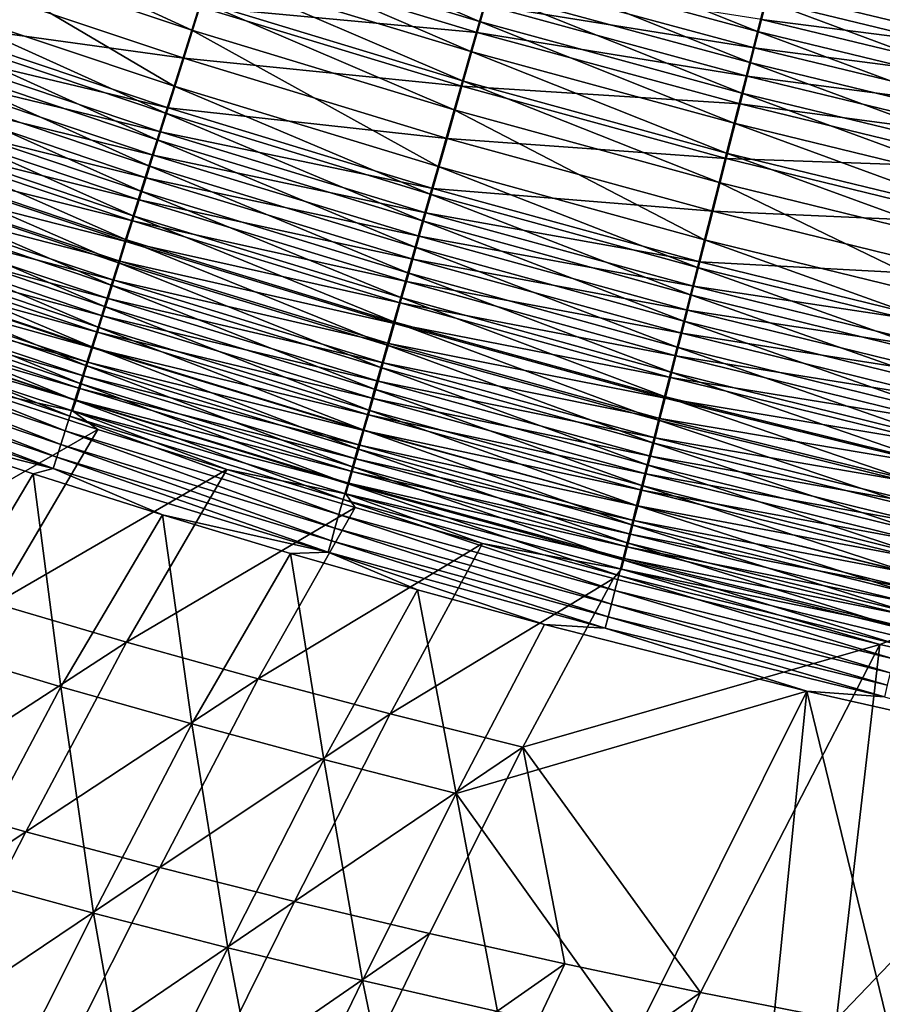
# Model space of a CAD drawing. Header units: metres. Extents: x 0 to 1400, y -1400 to 0.
# Tile 60 of 256: x 524 to 564, y -1189 to -1144. Entities that reach past the tile are written whole.
import ezdxf

# ---------------------------------------------------------------- set-up
doc = ezdxf.new("R2010")
doc.units = ezdxf.units.M

msp = doc.modelspace()

# ---------------------------------------------------------------- linework, layer by layer
at = {"layer": 'None'}
for points in [[(532.059998, -1144.339966, -500.642303), (520.134155, -1140.348267, -500.668243), (520.584351, -1139.049927, -501.19754)], [(532.059998, -1144.339966, -500.642303), (520.584351, -1139.049927, -501.19754), (532.47522, -1143.024414, -501.176453)], [(545.257751, -1143.946411, -502.067413), (533.323364, -1140.33728, -502.081055), (533.754944, -1138.969971, -502.450165)], [(545.257751, -1143.946411, -502.067413), (533.754944, -1138.969971, -502.450165), (545.652527, -1142.561401, -502.440125)], [(558.015076, -1144.407959, -502.748901), (546.051025, -1141.163452, -502.756317), (546.452393, -1139.755249, -503.015656)], [(546.452393, -1139.755249, -503.015656), (558.378601, -1142.9823, -503.010895), (558.015076, -1144.407959, -502.748901)], [(570.397827, -1145.880615, -503.00589), (558.378601, -1142.9823, -503.010895), (559.110962, -1140.109985, -503.361267)], [(559.110962, -1140.109985, -503.361267), (571.052795, -1142.974243, -503.359985), (570.397827, -1145.880615, -503.00589)], [(531.250183, -1146.90564, -499.415405), (519.255981, -1142.881104, -499.452393), (520.134155, -1140.348267, -500.668243)], [(531.250183, -1146.90564, -499.415405), (520.134155, -1140.348267, -500.668243), (532.059998, -1144.339966, -500.642303)], [(533.323364, -1140.33728, -502.081055), (544.86731, -1145.31604, -501.63858), (532.896545, -1141.689575, -501.656342)], [(544.86731, -1145.31604, -501.63858), (533.323364, -1140.33728, -502.081055), (545.257751, -1143.946411, -502.067413)], [(532.434631, -1143.268433, -497.866089), (545.153564, -1144.44165, -498.783691), (533.203613, -1140.826782, -498.800079)], [(533.203613, -1140.826782, -498.800079), (545.153564, -1144.44165, -498.783691), (545.512451, -1143.179932, -499.17868)], [(557.654297, -1145.82312, -502.429504), (545.652527, -1142.561401, -502.440125), (546.051025, -1141.163452, -502.756317)], [(557.654297, -1145.82312, -502.429504), (546.051025, -1141.163452, -502.756317), (558.015076, -1144.407959, -502.748901)], [(518.950989, -1143.868286, -495.46347), (531.690186, -1145.631836, -496.736053), (519.727478, -1141.62439, -496.770172)], [(519.727478, -1141.62439, -496.770172), (531.690186, -1145.631836, -496.736053), (532.434631, -1143.268433, -497.866089)], [(544.481934, -1146.667847, -501.154053), (532.47522, -1143.024414, -501.176453), (532.896545, -1141.689575, -501.656342)], [(532.896545, -1141.689575, -501.656342), (544.86731, -1145.31604, -501.63858), (544.481934, -1146.667847, -501.154053)], [(545.512451, -1143.179932, -499.17868), (557.861938, -1145.156982, -499.512177), (545.875305, -1141.904053, -499.521942)], [(545.875305, -1141.904053, -499.521942), (557.861938, -1145.156982, -499.512177), (558.193481, -1143.853394, -499.806366)], [(557.296814, -1147.225098, -502.053009), (545.257751, -1143.946411, -502.067413), (545.652527, -1142.561401, -502.440125)], [(557.296814, -1147.225098, -502.053009), (545.652527, -1142.561401, -502.440125), (557.654297, -1145.82312, -502.429504)], [(558.527527, -1142.540161, -500.047699), (558.193481, -1143.853394, -499.806366), (570.537659, -1145.432251, -500.043121)], [(558.527527, -1142.540161, -500.047699), (570.537659, -1145.432251, -500.043121), (571.139343, -1142.754883, -500.369263)], [(530.85675, -1148.1521, -498.724762), (518.829224, -1144.111938, -498.767883), (519.255981, -1142.881104, -499.452393)], [(530.85675, -1148.1521, -498.724762), (519.255981, -1142.881104, -499.452393), (531.250183, -1146.90564, -499.415405)], [(531.690186, -1145.631836, -496.736053), (544.450439, -1146.91394, -497.840698), (532.434631, -1143.268433, -497.866089)], [(544.102234, -1147.999756, -500.614777), (532.059998, -1144.339966, -500.642303), (532.47522, -1143.024414, -501.176453)], [(532.434631, -1143.268433, -497.866089), (544.450439, -1146.91394, -497.840698), (545.153564, -1144.44165, -498.783691)], [(544.102234, -1147.999756, -500.614777), (532.47522, -1143.024414, -501.176453), (544.481934, -1146.667847, -501.154053)], [(545.153564, -1144.44165, -498.783691), (557.533447, -1146.448486, -499.165405), (545.512451, -1143.179932, -499.17868)], [(545.512451, -1143.179932, -499.17868), (557.533447, -1146.448486, -499.165405), (557.861938, -1145.156982, -499.512177)], [(558.378601, -1142.9823, -503.010895), (570.072754, -1147.322998, -502.741119), (558.015076, -1144.407959, -502.748901)], [(570.072754, -1147.322998, -502.741119), (558.378601, -1142.9823, -503.010895), (570.397827, -1145.880615, -503.00589)], [(530.47168, -1149.371948, -497.984009), (518.411438, -1145.316772, -498.033691), (518.829224, -1144.111938, -498.767883)], [(518.575745, -1144.952515, -494.742371), (530.974548, -1147.903809, -495.417633), (518.950989, -1143.868286, -495.46347)], [(530.47168, -1149.371948, -497.984009), (518.829224, -1144.111938, -498.767883), (530.85675, -1148.1521, -498.724762)], [(518.950989, -1143.868286, -495.46347), (530.974548, -1147.903809, -495.417633), (531.690186, -1145.631836, -496.736053)], [(556.943298, -1148.611328, -501.619843), (544.86731, -1145.31604, -501.63858), (545.257751, -1143.946411, -502.067413)], [(556.943298, -1148.611328, -501.619843), (545.257751, -1143.946411, -502.067413), (557.296814, -1147.225098, -502.053009)], [(557.861938, -1145.156982, -499.512177), (570.239014, -1146.760864, -499.799225), (558.193481, -1143.853394, -499.806366)], [(558.193481, -1143.853394, -499.806366), (570.239014, -1146.760864, -499.799225), (570.537659, -1145.432251, -500.043121)], [(543.361816, -1150.596924, -499.37619), (531.250183, -1146.90564, -499.415405), (532.059998, -1144.339966, -500.642303)], [(543.361816, -1150.596924, -499.37619), (532.059998, -1144.339966, -500.642303), (544.102234, -1147.999756, -500.614777)], [(544.450439, -1146.91394, -497.840698), (557.208618, -1147.725464, -498.766418), (545.153564, -1144.44165, -498.783691)], [(545.153564, -1144.44165, -498.783691), (557.208618, -1147.725464, -498.766418), (557.533447, -1146.448486, -499.165405)], [(569.750122, -1148.754639, -502.418335), (557.654297, -1145.82312, -502.429504), (558.015076, -1144.407959, -502.748901)], [(558.015076, -1144.407959, -502.748901), (570.072754, -1147.322998, -502.741119), (569.750122, -1148.754639, -502.418335)], [(518.209961, -1146.009399, -493.977417), (530.628845, -1149.001221, -494.690186), (518.575745, -1144.952515, -494.742371)], [(518.575745, -1144.952515, -494.742371), (530.628845, -1149.001221, -494.690186), (530.974548, -1147.903809, -495.417633)], [(530.095642, -1150.563232, -497.194214), (518.003357, -1146.493652, -497.250824), (518.411438, -1145.316772, -498.033691)], [(530.095642, -1150.563232, -497.194214), (518.411438, -1145.316772, -498.033691), (530.47168, -1149.371948, -497.984009)], [(544.86731, -1145.31604, -501.63858), (556.594421, -1149.97937, -501.130432), (544.481934, -1146.667847, -501.154053)], [(556.594421, -1149.97937, -501.130432), (544.86731, -1145.31604, -501.63858), (556.943298, -1148.611328, -501.619843)], [(557.533447, -1146.448486, -499.165405), (569.942566, -1148.079712, -499.501953), (557.861938, -1145.156982, -499.512177)], [(557.861938, -1145.156982, -499.512177), (569.942566, -1148.079712, -499.501953), (570.239014, -1146.760864, -499.799225)], [(530.974548, -1147.903809, -495.417633), (543.769958, -1149.306274, -496.69989), (531.690186, -1145.631836, -496.736053)], [(531.690186, -1145.631836, -496.736053), (543.769958, -1149.306274, -496.69989), (544.450439, -1146.91394, -497.840698)], [(569.430481, -1150.172852, -502.037933), (557.296814, -1147.225098, -502.053009), (557.654297, -1145.82312, -502.429504)], [(569.430481, -1150.172852, -502.037933), (557.654297, -1145.82312, -502.429504), (569.750122, -1148.754639, -502.418335)], [(518.209961, -1146.009399, -493.977417), (517.854187, -1147.037476, -493.169556), (530.291931, -1150.070679, -493.918549)], [(518.209961, -1146.009399, -493.977417), (530.291931, -1150.070679, -493.918549), (530.628845, -1149.001221, -494.690186)], [(529.729126, -1151.724365, -496.356384), (517.60553, -1147.641113, -496.420319), (518.003357, -1146.493652, -497.250824)], [(529.729126, -1151.724365, -496.356384), (518.003357, -1146.493652, -497.250824), (530.095642, -1150.563232, -497.194214)], [(556.250732, -1151.327026, -500.585754), (544.102234, -1147.999756, -500.614777), (544.481934, -1146.667847, -501.154053)], [(544.481934, -1146.667847, -501.154053), (556.594421, -1149.97937, -501.130432), (556.250732, -1151.327026, -500.585754)], [(557.208618, -1147.725464, -498.766418), (569.648926, -1149.386108, -499.15155), (557.533447, -1146.448486, -499.165405)], [(557.533447, -1146.448486, -499.165405), (569.648926, -1149.386108, -499.15155), (569.942566, -1148.079712, -499.501953)], [(517.854187, -1147.037476, -493.169556), (517.508911, -1148.035278, -492.320068), (529.964294, -1151.110596, -493.103668)], [(517.854187, -1147.037476, -493.169556), (529.964294, -1151.110596, -493.103668), (530.291931, -1150.070679, -493.918549)], [(543.002197, -1151.858276, -498.679016), (530.85675, -1148.1521, -498.724762), (531.250183, -1146.90564, -499.415405)], [(543.002197, -1151.858276, -498.679016), (531.250183, -1146.90564, -499.415405), (543.361816, -1150.596924, -499.37619)], [(543.769958, -1149.306274, -496.69989), (556.572266, -1150.227051, -497.813995), (544.450439, -1146.91394, -497.840698)], [(544.450439, -1146.91394, -497.840698), (556.572266, -1150.227051, -497.813995), (557.208618, -1147.725464, -498.766418)], [(569.114441, -1151.574951, -501.60022), (556.943298, -1148.611328, -501.619843), (557.296814, -1147.225098, -502.053009)], [(569.114441, -1151.574951, -501.60022), (557.296814, -1147.225098, -502.053009), (569.430481, -1150.172852, -502.037933)], [(529.372681, -1152.853271, -495.471649), (517.218628, -1148.75708, -495.543243), (517.60553, -1147.641113, -496.420319)], [(529.372681, -1152.853271, -495.471649), (517.60553, -1147.641113, -496.420319), (529.729126, -1151.724365, -496.356384)], [(556.572266, -1150.227051, -497.813995), (569.358643, -1150.677612, -498.748413), (557.208618, -1147.725464, -498.766418)], [(557.208618, -1147.725464, -498.766418), (569.358643, -1150.677612, -498.748413), (569.648926, -1149.386108, -499.15155)], [(517.508911, -1148.035278, -492.320068), (517.174561, -1149.001343, -491.430328), (529.646484, -1152.119629, -492.246918)], [(517.508911, -1148.035278, -492.320068), (529.646484, -1152.119629, -492.246918), (529.964294, -1151.110596, -493.103668)], [(542.65033, -1153.092285, -497.931335), (530.47168, -1149.371948, -497.984009), (530.85675, -1148.1521, -498.724762)], [(530.628845, -1149.001221, -494.690186), (543.116089, -1151.604858, -495.369141), (530.974548, -1147.903809, -495.417633)], [(542.65033, -1153.092285, -497.931335), (530.85675, -1148.1521, -498.724762), (543.002197, -1151.858276, -498.679016)], [(530.974548, -1147.903809, -495.417633), (543.116089, -1151.604858, -495.369141), (543.769958, -1149.306274, -496.69989)], [(555.58075, -1153.954102, -499.334869), (543.361816, -1150.596924, -499.37619), (544.102234, -1147.999756, -500.614777)], [(555.58075, -1153.954102, -499.334869), (544.102234, -1147.999756, -500.614777), (556.250732, -1151.327026, -500.585754)], [(568.802551, -1152.958374, -501.105713), (556.594421, -1149.97937, -501.130432), (556.943298, -1148.611328, -501.619843)], [(568.802551, -1152.958374, -501.105713), (556.943298, -1148.611328, -501.619843), (569.114441, -1151.574951, -501.60022)], [(529.026917, -1153.948608, -494.541443), (516.843079, -1149.84021, -494.620972), (517.218628, -1148.75708, -495.543243)], [(517.174561, -1149.001343, -491.430328), (516.851685, -1149.934326, -490.501617), (529.338806, -1153.096191, -491.349609)], [(517.174561, -1149.001343, -491.430328), (529.338806, -1153.096191, -491.349609), (529.646484, -1152.119629, -492.246918)], [(529.026917, -1153.948608, -494.541443), (517.218628, -1148.75708, -495.543243), (529.372681, -1152.853271, -495.471649)], [(530.291931, -1150.070679, -493.918549), (542.800293, -1152.714844, -494.634949), (530.628845, -1149.001221, -494.690186)], [(530.628845, -1149.001221, -494.690186), (542.800293, -1152.714844, -494.634949), (543.116089, -1151.604858, -495.369141)], [(542.306763, -1154.297363, -497.134186), (530.095642, -1150.563232, -497.194214), (530.47168, -1149.371948, -497.984009)], [(542.306763, -1154.297363, -497.134186), (530.47168, -1149.371948, -497.984009), (542.65033, -1153.092285, -497.931335)], [(543.116089, -1151.604858, -495.369141), (555.956604, -1152.646851, -496.661896), (543.769958, -1149.306274, -496.69989)], [(543.769958, -1149.306274, -496.69989), (555.956604, -1152.646851, -496.661896), (556.572266, -1150.227051, -497.813995)], [(528.6922, -1155.008789, -493.5672), (516.479431, -1150.888916, -493.654968), (516.843079, -1149.84021, -494.620972)], [(516.851685, -1149.934326, -490.501617), (516.54071, -1150.833008, -489.535309), (529.041809, -1154.03894, -490.413116)], [(528.6922, -1155.008789, -493.5672), (516.843079, -1149.84021, -494.620972), (529.026917, -1153.948608, -494.541443)], [(516.851685, -1149.934326, -490.501617), (529.041809, -1154.03894, -490.413116), (529.338806, -1153.096191, -491.349609)], [(556.594421, -1149.97937, -501.130432), (568.495361, -1154.321045, -500.555359), (556.250732, -1151.327026, -500.585754)], [(568.495361, -1154.321045, -500.555359), (556.594421, -1149.97937, -501.130432), (568.802551, -1152.958374, -501.105713)], [(530.291931, -1150.070679, -493.918549), (529.964294, -1151.110596, -493.103668), (542.492615, -1153.796265, -493.856201)], [(530.291931, -1150.070679, -493.918549), (542.492615, -1153.796265, -493.856201), (542.800293, -1152.714844, -494.634949)], [(555.956604, -1152.646851, -496.661896), (568.789978, -1153.207153, -497.786072), (556.572266, -1150.227051, -497.813995)], [(556.572266, -1150.227051, -497.813995), (568.789978, -1153.207153, -497.786072), (569.358643, -1150.677612, -498.748413)], [(528.36908, -1156.032349, -492.550385), (516.128235, -1151.901855, -492.646667), (516.479431, -1150.888916, -493.654968)], [(516.54071, -1150.833008, -489.535309), (516.242126, -1151.695801, -488.532745), (528.755859, -1154.946411, -489.438782)], [(528.36908, -1156.032349, -492.550385), (516.479431, -1150.888916, -493.654968), (528.6922, -1155.008789, -493.5672)], [(516.54071, -1150.833008, -489.535309), (528.755859, -1154.946411, -489.438782), (529.041809, -1154.03894, -490.413116)], [(541.971985, -1155.471313, -496.288635), (529.729126, -1151.724365, -496.356384), (530.095642, -1150.563232, -497.194214)], [(541.971985, -1155.471313, -496.288635), (530.095642, -1150.563232, -497.194214), (542.306763, -1154.297363, -497.134186)], [(555.255371, -1155.229614, -498.630859), (543.002197, -1151.858276, -498.679016), (543.361816, -1150.596924, -499.37619)], [(555.255371, -1155.229614, -498.630859), (543.361816, -1150.596924, -499.37619), (555.58075, -1153.954102, -499.334869)], [(529.964294, -1151.110596, -493.103668), (529.646484, -1152.119629, -492.246918), (542.193542, -1154.847412, -493.033905)], [(529.964294, -1151.110596, -493.103668), (542.193542, -1154.847412, -493.033905), (542.492615, -1153.796265, -493.856201)], [(567.896667, -1156.97644, -499.291626), (555.58075, -1153.954102, -499.334869), (556.250732, -1151.327026, -500.585754)], [(556.250732, -1151.327026, -500.585754), (568.495361, -1154.321045, -500.555359), (567.896667, -1156.97644, -499.291626)], [(516.242126, -1151.695801, -488.532745), (515.956421, -1152.521362, -487.495209), (528.481445, -1155.817383, -488.427979)], [(516.242126, -1151.695801, -488.532745), (528.481445, -1155.817383, -488.427979), (528.755859, -1154.946411, -489.438782)], [(541.646545, -1156.612427, -495.395844), (529.372681, -1152.853271, -495.471649), (529.729126, -1151.724365, -496.356384)], [(541.646545, -1156.612427, -495.395844), (529.729126, -1151.724365, -496.356384), (541.971985, -1155.471313, -496.288635)], [(554.937134, -1156.477173, -497.875854), (542.65033, -1153.092285, -497.931335), (543.002197, -1151.858276, -498.679016)], [(542.800293, -1152.714844, -494.634949), (555.365295, -1154.970947, -495.318115), (543.116089, -1151.604858, -495.369141)], [(554.937134, -1156.477173, -497.875854), (543.002197, -1151.858276, -498.679016), (555.255371, -1155.229614, -498.630859)], [(543.116089, -1151.604858, -495.369141), (555.365295, -1154.970947, -495.318115), (555.956604, -1152.646851, -496.661896)], [(528.057983, -1157.017578, -491.492493), (515.790039, -1152.877319, -491.597534), (516.128235, -1151.901855, -492.646667)], [(528.057983, -1157.017578, -491.492493), (516.128235, -1151.901855, -492.646667), (528.36908, -1156.032349, -492.550385)], [(529.646484, -1152.119629, -492.246918), (529.338806, -1153.096191, -491.349609), (541.903503, -1155.866821, -492.169434)], [(529.646484, -1152.119629, -492.246918), (541.903503, -1155.866821, -492.169434), (542.193542, -1154.847412, -493.033905)], [(515.956421, -1152.521362, -487.495209), (515.684082, -1153.30835, -486.424072), (528.218994, -1156.650269, -487.38208)], [(515.956421, -1152.521362, -487.495209), (528.218994, -1156.650269, -487.38208), (528.481445, -1155.817383, -488.427979)], [(542.492615, -1153.796265, -493.856201), (555.079834, -1156.092651, -494.576843), (542.800293, -1152.714844, -494.634949)], [(542.800293, -1152.714844, -494.634949), (555.079834, -1156.092651, -494.576843), (555.365295, -1154.970947, -495.318115)], [(555.365295, -1154.970947, -495.318115), (568.23999, -1155.653076, -496.622162), (555.956604, -1152.646851, -496.661896)], [(555.956604, -1152.646851, -496.661896), (568.23999, -1155.653076, -496.622162), (568.789978, -1153.207153, -497.786072)], [(527.75946, -1157.963135, -490.39502), (515.465271, -1153.813965, -490.509003), (515.790039, -1152.877319, -491.597534)], [(527.75946, -1157.963135, -490.39502), (515.790039, -1152.877319, -491.597534), (528.057983, -1157.017578, -491.492493)], [(541.330872, -1157.719238, -494.457214), (529.026917, -1153.948608, -494.541443), (529.372681, -1152.853271, -495.471649)], [(529.338806, -1153.096191, -491.349609), (529.041809, -1154.03894, -490.413116), (541.622803, -1156.853149, -491.26413)], [(529.338806, -1153.096191, -491.349609), (541.622803, -1156.853149, -491.26413), (541.903503, -1155.866821, -492.169434)], [(541.330872, -1157.719238, -494.457214), (529.372681, -1152.853271, -495.471649), (541.646545, -1156.612427, -495.395844)], [(554.626404, -1157.694946, -497.071014), (542.306763, -1154.297363, -497.134186), (542.65033, -1153.092285, -497.931335)], [(554.626404, -1157.694946, -497.071014), (542.65033, -1153.092285, -497.931335), (554.937134, -1156.477173, -497.875854)], [(515.684082, -1153.30835, -486.424072), (515.425537, -1154.055542, -485.32077), (527.968933, -1157.443848, -486.302429)], [(515.684082, -1153.30835, -486.424072), (527.968933, -1157.443848, -486.302429), (528.218994, -1156.650269, -487.38208)], [(527.473938, -1158.867432, -489.259399), (515.15448, -1154.710205, -489.382538), (515.465271, -1153.813965, -490.509003)], [(515.425537, -1154.055542, -485.32077), (515.181152, -1154.761719, -484.187378), (527.73175, -1158.196533, -485.190521)], [(515.425537, -1154.055542, -485.32077), (527.73175, -1158.196533, -485.190521), (527.968933, -1157.443848, -486.302429)], [(527.473938, -1158.867432, -489.259399), (515.465271, -1153.813965, -490.509003), (527.75946, -1157.963135, -490.39502)], [(541.025452, -1158.790039, -493.474243), (528.6922, -1155.008789, -493.5672), (529.026917, -1153.948608, -494.541443)], [(529.041809, -1154.03894, -490.413116), (528.755859, -1154.946411, -489.438782), (541.351929, -1157.804932, -490.319397)], [(541.025452, -1158.790039, -493.474243), (529.026917, -1153.948608, -494.541443), (541.330872, -1157.719238, -494.457214)], [(529.041809, -1154.03894, -490.413116), (541.351929, -1157.804932, -490.319397), (541.622803, -1156.853149, -491.26413)], [(542.492615, -1153.796265, -493.856201), (542.193542, -1154.847412, -493.033905), (554.801758, -1157.185181, -493.790649)], [(542.492615, -1153.796265, -493.856201), (554.801758, -1157.185181, -493.790649), (555.079834, -1156.092651, -494.576843)], [(567.606018, -1158.265259, -498.580444), (555.255371, -1155.229614, -498.630859), (555.58075, -1153.954102, -499.334869)], [(567.606018, -1158.265259, -498.580444), (555.58075, -1153.954102, -499.334869), (567.896667, -1156.97644, -499.291626)], [(554.323792, -1158.881104, -496.217377), (541.971985, -1155.471313, -496.288635), (542.306763, -1154.297363, -497.134186)], [(554.323792, -1158.881104, -496.217377), (542.306763, -1154.297363, -497.134186), (554.626404, -1157.694946, -497.071014)], [(527.201843, -1159.728882, -488.087128), (514.858215, -1155.564697, -488.219574), (515.15448, -1154.710205, -489.382538)], [(515.181152, -1154.761719, -484.187378), (514.951233, -1155.426025, -483.026031), (527.50769, -1158.907471, -484.048431)], [(527.201843, -1159.728882, -488.087128), (515.15448, -1154.710205, -489.382538), (527.473938, -1158.867432, -489.259399)], [(515.181152, -1154.761719, -484.187378), (527.50769, -1158.907471, -484.048431), (527.73175, -1158.196533, -485.190521)], [(540.730713, -1159.823364, -492.448456), (528.36908, -1156.032349, -492.550385), (528.6922, -1155.008789, -493.5672)], [(528.755859, -1154.946411, -489.438782), (528.481445, -1155.817383, -488.427979), (541.091309, -1158.720703, -489.336609)], [(540.730713, -1159.823364, -492.448456), (528.6922, -1155.008789, -493.5672), (541.025452, -1158.790039, -493.474243)], [(528.755859, -1154.946411, -489.438782), (541.091309, -1158.720703, -489.336609), (541.351929, -1157.804932, -490.319397)], [(542.193542, -1154.847412, -493.033905), (541.903503, -1155.866821, -492.169434), (554.531555, -1158.246826, -492.960571)], [(542.193542, -1154.847412, -493.033905), (554.531555, -1158.246826, -492.960571), (554.801758, -1157.185181, -493.790649)], [(555.079834, -1156.092651, -494.576843), (567.711914, -1158.001221, -495.264801), (555.365295, -1154.970947, -495.318115)], [(555.365295, -1154.970947, -495.318115), (567.711914, -1158.001221, -495.264801), (568.23999, -1155.653076, -496.622162)], [(514.951233, -1155.426025, -483.026031), (514.736267, -1156.047363, -481.838837), (527.297119, -1159.575562, -482.878296)], [(514.951233, -1155.426025, -483.026031), (527.297119, -1159.575562, -482.878296), (527.50769, -1158.907471, -484.048431)], [(554.029663, -1160.033691, -495.316101), (541.646545, -1156.612427, -495.395844), (541.971985, -1155.471313, -496.288635)], [(554.029663, -1160.033691, -495.316101), (541.971985, -1155.471313, -496.288635), (554.323792, -1158.881104, -496.217377)], [(567.321777, -1159.525513, -497.817841), (554.937134, -1156.477173, -497.875854), (555.255371, -1155.229614, -498.630859)], [(567.321777, -1159.525513, -497.817841), (555.255371, -1155.229614, -498.630859), (567.606018, -1158.265259, -498.580444)], [(526.943787, -1160.546265, -486.879791), (514.576965, -1156.375854, -487.021698), (514.858215, -1155.564697, -488.219574)], [(526.943787, -1160.546265, -486.879791), (514.858215, -1155.564697, -488.219574), (527.201843, -1159.728882, -488.087128)], [(528.481445, -1155.817383, -488.427979), (528.218994, -1156.650269, -487.38208), (540.841248, -1159.598999, -488.317139)], [(528.481445, -1155.817383, -488.427979), (540.841248, -1159.598999, -488.317139), (541.091309, -1158.720703, -489.336609)], [(541.903503, -1155.866821, -492.169434), (541.622803, -1156.853149, -491.26413), (554.269531, -1159.276123, -492.087982)], [(541.903503, -1155.866821, -492.169434), (554.269531, -1159.276123, -492.087982), (554.531555, -1158.246826, -492.960571)], [(526.700012, -1161.318115, -485.639679), (514.311157, -1157.142578, -485.791107), (514.576965, -1156.375854, -487.021698)], [(527.100342, -1160.199707, -481.682373), (514.736267, -1156.047363, -481.838837), (514.536438, -1156.624756, -480.628021)], [(526.943787, -1160.546265, -486.879791), (526.700012, -1161.318115, -485.639679), (514.576965, -1156.375854, -487.021698)], [(514.736267, -1156.047363, -481.838837), (527.100342, -1160.199707, -481.682373), (527.297119, -1159.575562, -482.878296)], [(540.447021, -1160.817627, -491.381348), (528.057983, -1157.017578, -491.492493), (528.36908, -1156.032349, -492.550385)], [(540.447021, -1160.817627, -491.381348), (528.36908, -1156.032349, -492.550385), (540.730713, -1159.823364, -492.448456)], [(554.801758, -1157.185181, -493.790649), (567.457092, -1159.134033, -494.516144), (555.079834, -1156.092651, -494.576843)], [(555.079834, -1156.092651, -494.576843), (567.457092, -1159.134033, -494.516144), (567.711914, -1158.001221, -495.264801)], [(514.352234, -1157.157104, -479.39566), (526.917725, -1160.778931, -480.462799), (514.536438, -1156.624756, -480.628021)], [(514.536438, -1156.624756, -480.628021), (526.917725, -1160.778931, -480.462799), (527.100342, -1160.199707, -481.682373)], [(528.218994, -1156.650269, -487.38208), (527.968933, -1157.443848, -486.302429), (540.602295, -1160.438477, -487.26239)], [(528.218994, -1156.650269, -487.38208), (540.602295, -1160.438477, -487.26239), (540.841248, -1159.598999, -488.317139)], [(553.744507, -1161.151123, -494.368622), (541.330872, -1157.719238, -494.457214), (541.646545, -1156.612427, -495.395844)], [(553.744507, -1161.151123, -494.368622), (541.646545, -1156.612427, -495.395844), (554.029663, -1160.033691, -495.316101)], [(567.044312, -1160.755493, -497.004944), (554.626404, -1157.694946, -497.071014), (554.937134, -1156.477173, -497.875854)], [(567.044312, -1160.755493, -497.004944), (554.937134, -1156.477173, -497.875854), (567.321777, -1159.525513, -497.817841)], [(526.470886, -1162.043457, -484.369171), (514.061096, -1157.86377, -484.530151), (514.311157, -1157.142578, -485.791107)], [(514.352234, -1157.157104, -479.39566), (514.183899, -1157.643555, -478.143982), (526.749573, -1161.312256, -479.221771)], [(526.700012, -1161.318115, -485.639679), (526.470886, -1162.043457, -484.369171), (514.311157, -1157.142578, -485.791107)], [(514.352234, -1157.157104, -479.39566), (526.749573, -1161.312256, -479.221771), (526.917725, -1160.778931, -480.462799)], [(540.174988, -1161.77124, -490.274414), (527.75946, -1157.963135, -490.39502), (528.057983, -1157.017578, -491.492493)], [(540.174988, -1161.77124, -490.274414), (528.057983, -1157.017578, -491.492493), (540.447021, -1160.817627, -491.381348)], [(541.622803, -1156.853149, -491.26413), (541.351929, -1157.804932, -490.319397), (554.016113, -1160.271484, -491.174286)], [(541.622803, -1156.853149, -491.26413), (554.016113, -1160.271484, -491.174286), (554.269531, -1159.276123, -492.087982)], [(554.801758, -1157.185181, -493.790649), (554.531555, -1158.246826, -492.960571), (567.208984, -1160.236938, -493.722137)], [(554.801758, -1157.185181, -493.790649), (567.208984, -1160.236938, -493.722137), (567.457092, -1159.134033, -494.516144)], [(514.183899, -1157.643555, -478.143982), (521.793091, -1160.731567, -476.764954), (526.596191, -1161.798706, -477.961487)], [(514.183899, -1157.643555, -478.143982), (526.596191, -1161.798706, -477.961487), (526.749573, -1161.312256, -479.221771)], [(527.968933, -1157.443848, -486.302429), (527.73175, -1158.196533, -485.190521), (540.374695, -1161.237671, -486.173737)], [(527.968933, -1157.443848, -486.302429), (540.374695, -1161.237671, -486.173737), (540.602295, -1160.438477, -487.26239)], [(553.468628, -1162.231689, -493.376526), (541.025452, -1158.790039, -493.474243), (541.330872, -1157.719238, -494.457214)], [(553.468628, -1162.231689, -493.376526), (541.330872, -1157.719238, -494.457214), (553.744507, -1161.151123, -494.368622)], [(566.77417, -1161.952881, -496.142853), (554.323792, -1158.881104, -496.217377), (554.626404, -1157.694946, -497.071014)], [(566.77417, -1161.952881, -496.142853), (554.626404, -1157.694946, -497.071014), (567.044312, -1160.755493, -497.004944)], [(513.827209, -1158.53833, -483.24115), (514.061096, -1157.86377, -484.530151), (526.256836, -1162.721191, -483.070587)], [(514.061096, -1157.86377, -484.530151), (526.470886, -1162.043457, -484.369171), (526.256836, -1162.721191, -483.070587)], [(539.914856, -1162.682617, -489.12915), (527.473938, -1158.867432, -489.259399), (527.75946, -1157.963135, -490.39502)], [(539.914856, -1162.682617, -489.12915), (527.75946, -1157.963135, -490.39502), (540.174988, -1161.77124, -490.274414)], [(541.351929, -1157.804932, -490.319397), (541.091309, -1158.720703, -489.336609), (553.771667, -1161.231445, -490.220886)], [(541.351929, -1157.804932, -490.319397), (553.771667, -1161.231445, -490.220886), (554.016113, -1160.271484, -491.174286)], [(526.058105, -1163.350098, -481.746307), (513.609863, -1159.165283, -481.926483), (513.827209, -1158.53833, -483.24115)], [(526.256836, -1162.721191, -483.070587), (526.058105, -1163.350098, -481.746307), (513.827209, -1158.53833, -483.24115)], [(527.73175, -1158.196533, -485.190521), (527.50769, -1158.907471, -484.048431), (540.158997, -1161.995239, -485.052734)], [(527.73175, -1158.196533, -485.190521), (540.158997, -1161.995239, -485.052734), (540.374695, -1161.237671, -486.173737)], [(554.531555, -1158.246826, -492.960571), (554.269531, -1159.276123, -492.087982), (566.967896, -1161.30835, -492.883942)], [(554.531555, -1158.246826, -492.960571), (566.967896, -1161.30835, -492.883942), (567.208984, -1160.236938, -493.722137)], [(539.667236, -1163.550415, -487.947052), (527.201843, -1159.728882, -488.087128), (527.473938, -1158.867432, -489.259399)], [(527.50769, -1158.907471, -484.048431), (527.297119, -1159.575562, -482.878296), (539.955383, -1162.710083, -483.901428)], [(539.667236, -1163.550415, -487.947052), (527.473938, -1158.867432, -489.259399), (539.914856, -1162.682617, -489.12915)], [(527.50769, -1158.907471, -484.048431), (539.955383, -1162.710083, -483.901428), (540.158997, -1161.995239, -485.052734)], [(553.202515, -1163.274048, -492.341309), (540.730713, -1159.823364, -492.448456), (541.025452, -1158.790039, -493.474243)], [(541.091309, -1158.720703, -489.336609), (540.841248, -1159.598999, -488.317139), (553.536499, -1162.154785, -489.229187)], [(553.202515, -1163.274048, -492.341309), (541.025452, -1158.790039, -493.474243), (553.468628, -1162.231689, -493.376526)], [(541.091309, -1158.720703, -489.336609), (553.536499, -1162.154785, -489.229187), (553.771667, -1161.231445, -490.220886)], [(566.511719, -1163.116089, -495.232727), (554.029663, -1160.033691, -495.316101), (554.323792, -1158.881104, -496.217377)], [(566.511719, -1163.116089, -495.232727), (554.323792, -1158.881104, -496.217377), (566.77417, -1161.952881, -496.142853)], [(525.875122, -1163.929199, -480.398773), (513.409424, -1159.743286, -480.58844), (513.609863, -1159.165283, -481.926483)], [(513.609863, -1159.165283, -481.926483), (526.058105, -1163.350098, -481.746307), (525.875122, -1163.929199, -480.398773)], [(554.269531, -1159.276123, -492.087982), (554.016113, -1160.271484, -491.174286), (566.734192, -1162.34668, -492.002869)], [(554.269531, -1159.276123, -492.087982), (566.734192, -1162.34668, -492.002869), (566.967896, -1161.30835, -492.883942)], [(513.226318, -1160.271484, -479.229401), (513.409424, -1159.743286, -480.58844), (525.708191, -1164.457397, -479.030334)], [(525.708191, -1164.457397, -479.030334), (513.409424, -1159.743286, -480.58844), (525.875122, -1163.929199, -480.398773)], [(539.432434, -1164.372925, -486.729797), (526.943787, -1160.546265, -486.879791), (527.201843, -1159.728882, -488.087128)], [(527.297119, -1159.575562, -482.878296), (527.100342, -1160.199707, -481.682373), (539.764221, -1163.381104, -482.722046)], [(539.432434, -1164.372925, -486.729797), (527.201843, -1159.728882, -488.087128), (539.667236, -1163.550415, -487.947052)], [(527.297119, -1159.575562, -482.878296), (539.764221, -1163.381104, -482.722046), (539.955383, -1162.710083, -483.901428)], [(552.946594, -1164.276367, -491.264526), (540.447021, -1160.817627, -491.381348), (540.730713, -1159.823364, -492.448456)], [(540.841248, -1159.598999, -488.317139), (540.602295, -1160.438477, -487.26239), (553.311096, -1163.039795, -488.200623)], [(552.946594, -1164.276367, -491.264526), (540.730713, -1159.823364, -492.448456), (553.202515, -1163.274048, -492.341309)], [(540.841248, -1159.598999, -488.317139), (553.311096, -1163.039795, -488.200623), (553.536499, -1162.154785, -489.229187)], [(525.708191, -1164.457397, -479.030334), (518.810608, -1162.727539, -477.765472), (513.226318, -1160.271484, -479.229401)], [(526.917725, -1160.778931, -480.462799), (539.585754, -1164.007324, -481.516876), (527.100342, -1160.199707, -481.682373)], [(527.100342, -1160.199707, -481.682373), (539.585754, -1164.007324, -481.516876), (539.764221, -1163.381104, -482.722046)], [(540.602295, -1160.438477, -487.26239), (540.374695, -1161.237671, -486.173737), (553.095703, -1163.88501, -487.136597)], [(540.602295, -1160.438477, -487.26239), (553.095703, -1163.88501, -487.136597), (553.311096, -1163.039795, -488.200623)], [(566.257324, -1164.243286, -494.276062), (553.744507, -1161.151123, -494.368622), (554.029663, -1160.033691, -495.316101)], [(554.016113, -1160.271484, -491.174286), (553.771667, -1161.231445, -490.220886), (566.508301, -1163.350342, -491.080383)], [(554.016113, -1160.271484, -491.174286), (566.508301, -1163.350342, -491.080383), (566.734192, -1162.34668, -492.002869)], [(566.257324, -1164.243286, -494.276062), (554.029663, -1160.033691, -495.316101), (566.511719, -1163.116089, -495.232727)], [(527.748779, -1162.665649, -476.672241), (521.793091, -1160.731567, -476.764954), (517.044617, -1168.798096, -450.062286)], [(521.793091, -1160.731567, -476.764954), (527.748779, -1162.665649, -476.672241), (526.596191, -1161.798706, -477.961487)], [(539.210876, -1165.149048, -485.479645), (526.700012, -1161.318115, -485.639679), (526.943787, -1160.546265, -486.879791)], [(526.749573, -1161.312256, -479.221771), (539.420288, -1164.587646, -480.288055), (526.917725, -1160.778931, -480.462799)], [(526.917725, -1160.778931, -480.462799), (539.420288, -1164.587646, -480.288055), (539.585754, -1164.007324, -481.516876)], [(539.432434, -1164.372925, -486.729797), (539.210876, -1165.149048, -485.479645), (526.943787, -1160.546265, -486.879791)], [(552.701172, -1165.237305, -490.147675), (540.174988, -1161.77124, -490.274414), (540.447021, -1160.817627, -491.381348)], [(552.701172, -1165.237305, -490.147675), (540.447021, -1160.817627, -491.381348), (552.946594, -1164.276367, -491.264526)], [(539.002808, -1165.877686, -484.199036), (526.470886, -1162.043457, -484.369171), (526.700012, -1161.318115, -485.639679)], [(526.749573, -1161.312256, -479.221771), (526.596191, -1161.798706, -477.961487), (539.268188, -1165.121094, -479.037903)], [(539.210876, -1165.149048, -485.479645), (539.002808, -1165.877686, -484.199036), (526.700012, -1161.318115, -485.639679)], [(539.420288, -1164.587646, -480.288055), (526.749573, -1161.312256, -479.221771), (539.268188, -1165.121094, -479.037903)], [(540.374695, -1161.237671, -486.173737), (540.158997, -1161.995239, -485.052734), (552.890747, -1164.689209, -486.038513)], [(540.374695, -1161.237671, -486.173737), (552.890747, -1164.689209, -486.038513), (553.095703, -1163.88501, -487.136597)], [(566.011292, -1165.333008, -493.274414), (553.468628, -1162.231689, -493.376526), (553.744507, -1161.151123, -494.368622)], [(553.771667, -1161.231445, -490.220886), (553.536499, -1162.154785, -489.229187), (566.290466, -1164.317871, -490.11795)], [(566.011292, -1165.333008, -493.274414), (553.744507, -1161.151123, -494.368622), (566.257324, -1164.243286, -494.276062)], [(553.771667, -1161.231445, -490.220886), (566.290466, -1164.317871, -490.11795), (566.508301, -1163.350342, -491.080383)], [(526.596191, -1161.798706, -477.961487), (527.748779, -1162.665649, -476.672241), (533.667053, -1164.501709, -476.578247)], [(526.596191, -1161.798706, -477.961487), (533.667053, -1164.501709, -476.578247), (539.129639, -1165.606689, -477.768555)], [(526.596191, -1161.798706, -477.961487), (539.129639, -1165.606689, -477.768555), (539.268188, -1165.121094, -479.037903)], [(552.466736, -1166.155029, -488.99231), (539.914856, -1162.682617, -489.12915), (540.174988, -1161.77124, -490.274414)], [(552.466736, -1166.155029, -488.99231), (540.174988, -1161.77124, -490.274414), (552.701172, -1165.237305, -490.147675)], [(526.256836, -1162.721191, -483.070587), (526.470886, -1162.043457, -484.369171), (538.808594, -1166.557617, -482.89035)], [(526.470886, -1162.043457, -484.369171), (539.002808, -1165.877686, -484.199036), (538.808594, -1166.557617, -482.89035)], [(540.158997, -1161.995239, -485.052734), (539.955383, -1162.710083, -483.901428), (552.696594, -1165.450806, -484.907928)], [(540.158997, -1161.995239, -485.052734), (552.696594, -1165.450806, -484.907928), (552.890747, -1164.689209, -486.038513)], [(565.774109, -1166.383545, -492.22937), (553.202515, -1163.274048, -492.341309), (553.468628, -1162.231689, -493.376526)], [(553.536499, -1162.154785, -489.229187), (553.311096, -1163.039795, -488.200623), (566.080994, -1165.247803, -489.116974)], [(565.774109, -1166.383545, -492.22937), (553.468628, -1162.231689, -493.376526), (566.011292, -1165.333008, -493.274414)], [(553.536499, -1162.154785, -489.229187), (566.080994, -1165.247803, -489.116974), (566.290466, -1164.317871, -490.11795)], [(527.748779, -1162.665649, -476.672241), (517.044617, -1168.798096, -450.062286), (523.040405, -1170.645386, -450.079346)], [(533.667053, -1164.501709, -476.578247), (527.748779, -1162.665649, -476.672241), (523.040405, -1170.645386, -450.079346)], [(552.243652, -1167.028198, -487.799927), (539.667236, -1163.550415, -487.947052), (539.914856, -1162.682617, -489.12915)], [(552.243652, -1167.028198, -487.799927), (539.914856, -1162.682617, -489.12915), (552.466736, -1166.155029, -488.99231)], [(518.810608, -1162.727539, -477.765472), (524.788025, -1164.702148, -477.665894), (520.046326, -1172.669556, -451.09906)], [(524.788025, -1164.702148, -477.665894), (518.810608, -1162.727539, -477.765472), (525.708191, -1164.457397, -479.030334)], [(538.62854, -1167.187744, -481.55603), (526.058105, -1163.350098, -481.746307), (526.256836, -1162.721191, -483.070587)], [(538.808594, -1166.557617, -482.89035), (538.62854, -1167.187744, -481.55603), (526.256836, -1162.721191, -483.070587)], [(539.955383, -1162.710083, -483.901428), (539.764221, -1163.381104, -482.722046), (552.51355, -1166.168701, -483.746979)], [(539.955383, -1162.710083, -483.901428), (552.51355, -1166.168701, -483.746979), (552.696594, -1165.450806, -484.907928)], [(553.311096, -1163.039795, -488.200623), (553.095703, -1163.88501, -487.136597), (565.88031, -1166.138794, -488.078888)], [(553.311096, -1163.039795, -488.200623), (565.88031, -1166.138794, -488.078888), (566.080994, -1165.247803, -489.116974)], [(525.875122, -1163.929199, -480.398773), (526.058105, -1163.350098, -481.746307), (538.462952, -1167.76709, -480.198517)], [(526.058105, -1163.350098, -481.746307), (538.62854, -1167.187744, -481.55603), (538.462952, -1167.76709, -480.198517)], [(552.032288, -1167.855103, -486.572296), (539.432434, -1164.372925, -486.729797), (539.667236, -1163.550415, -487.947052)], [(539.764221, -1163.381104, -482.722046), (539.585754, -1164.007324, -481.516876), (552.341797, -1166.841919, -482.557922)], [(552.032288, -1167.855103, -486.572296), (539.667236, -1163.550415, -487.947052), (552.243652, -1167.028198, -487.799927)], [(539.764221, -1163.381104, -482.722046), (552.341797, -1166.841919, -482.557922), (552.51355, -1166.168701, -483.746979)], [(565.546082, -1167.393188, -491.142487), (552.946594, -1164.276367, -491.264526), (553.202515, -1163.274048, -492.341309)], [(565.546082, -1167.393188, -491.142487), (553.202515, -1163.274048, -492.341309), (565.774109, -1166.383545, -492.22937)], [(538.312134, -1168.294434, -478.82019), (525.708191, -1164.457397, -479.030334), (525.875122, -1163.929199, -480.398773)], [(538.462952, -1167.76709, -480.198517), (538.312134, -1168.294434, -478.82019), (525.875122, -1163.929199, -480.398773)], [(539.420288, -1164.587646, -480.288055), (552.181641, -1167.46936, -481.343048), (539.585754, -1164.007324, -481.516876)], [(539.585754, -1164.007324, -481.516876), (552.181641, -1167.46936, -481.343048), (552.341797, -1166.841919, -482.557922)], [(553.095703, -1163.88501, -487.136597), (552.890747, -1164.689209, -486.038513), (565.68866, -1166.989136, -487.005188)], [(553.095703, -1163.88501, -487.136597), (565.68866, -1166.989136, -487.005188), (565.88031, -1166.138794, -488.078888)], [(533.667053, -1164.501709, -476.578247), (523.040405, -1170.645386, -450.079346), (529.059875, -1172.412476, -450.096741)], [(530.714661, -1166.573853, -477.565186), (524.788025, -1164.702148, -477.665894), (525.708191, -1164.457397, -479.030334)], [(530.714661, -1166.573853, -477.565186), (525.708191, -1164.457397, -479.030334), (538.312134, -1168.294434, -478.82019)], [(539.547974, -1166.242188, -476.483063), (533.667053, -1164.501709, -476.578247), (529.059875, -1172.412476, -450.096741)], [(533.667053, -1164.501709, -476.578247), (539.547974, -1166.242188, -476.483063), (539.129639, -1165.606689, -477.768555)], [(551.833008, -1168.634644, -485.311646), (539.210876, -1165.149048, -485.479645), (539.432434, -1164.372925, -486.729797)], [(552.032288, -1167.855103, -486.572296), (551.833008, -1168.634644, -485.311646), (539.432434, -1164.372925, -486.729797)], [(565.327576, -1168.360474, -490.01532), (552.701172, -1165.237305, -490.147675), (552.946594, -1164.276367, -491.264526)], [(565.327576, -1168.360474, -490.01532), (552.946594, -1164.276367, -491.264526), (565.546082, -1167.393188, -491.142487)], [(520.046326, -1172.669556, -451.09906), (524.788025, -1164.702148, -477.665894), (526.045898, -1174.459961, -451.110016)], [(524.788025, -1164.702148, -477.665894), (530.714661, -1166.573853, -477.565186), (526.045898, -1174.459961, -451.110016)], [(552.033325, -1168.050171, -480.104584), (539.420288, -1164.587646, -480.288055), (539.268188, -1165.121094, -479.037903)], [(552.181641, -1167.46936, -481.343048), (539.420288, -1164.587646, -480.288055), (552.033325, -1168.050171, -480.104584)], [(552.890747, -1164.689209, -486.038513), (552.696594, -1165.450806, -484.907928), (565.50647, -1167.797485, -485.897247)], [(552.890747, -1164.689209, -486.038513), (565.50647, -1167.797485, -485.897247), (565.68866, -1166.989136, -487.005188)], [(551.646057, -1169.365601, -484.020477), (539.002808, -1165.877686, -484.199036), (539.210876, -1165.149048, -485.479645)], [(539.268188, -1165.121094, -479.037903), (539.129639, -1165.606689, -477.768555), (551.897217, -1168.583008, -478.844849)], [(551.833008, -1168.634644, -485.311646), (551.646057, -1169.365601, -484.020477), (539.210876, -1165.149048, -485.479645)], [(551.897217, -1168.583008, -478.844849), (552.033325, -1168.050171, -480.104584), (539.268188, -1165.121094, -479.037903)], [(565.118896, -1169.283813, -488.849426), (552.466736, -1166.155029, -488.99231), (552.701172, -1165.237305, -490.147675)], [(565.118896, -1169.283813, -488.849426), (552.701172, -1165.237305, -490.147675), (565.327576, -1168.360474, -490.01532)], [(539.129639, -1165.606689, -477.768555), (539.547974, -1166.242188, -476.483063), (545.391479, -1167.890015, -476.38678)], [(539.129639, -1165.606689, -477.768555), (545.391479, -1167.890015, -476.38678), (551.773438, -1169.067017, -477.566071)], [(539.129639, -1165.606689, -477.768555), (551.773438, -1169.067017, -477.566071), (551.897217, -1168.583008, -478.844849)], [(552.696594, -1165.450806, -484.907928), (552.51355, -1166.168701, -483.746979), (565.333923, -1168.562378, -484.756714)], [(552.696594, -1165.450806, -484.907928), (565.333923, -1168.562378, -484.756714), (565.50647, -1167.797485, -485.897247)], [(539.547974, -1166.242188, -476.483063), (529.059875, -1172.412476, -450.096741), (535.101685, -1174.099243, -450.114441)], [(545.391479, -1167.890015, -476.38678), (539.547974, -1166.242188, -476.483063), (535.101685, -1174.099243, -450.114441)], [(538.808594, -1166.557617, -482.89035), (539.002808, -1165.877686, -484.199036), (551.47168, -1170.046997, -482.701233)], [(539.002808, -1165.877686, -484.199036), (551.646057, -1169.365601, -484.020477), (551.47168, -1170.046997, -482.701233)], [(564.920471, -1170.161499, -487.646362), (552.243652, -1167.028198, -487.799927), (552.466736, -1166.155029, -488.99231)], [(552.51355, -1166.168701, -483.746979), (552.341797, -1166.841919, -482.557922), (565.171387, -1169.282715, -483.585724)], [(564.920471, -1170.161499, -487.646362), (552.466736, -1166.155029, -488.99231), (565.118896, -1169.283813, -488.849426)], [(552.51355, -1166.168701, -483.746979), (565.171387, -1169.282715, -483.585724), (565.333923, -1168.562378, -484.756714)], [(526.045898, -1174.459961, -451.110016), (530.714661, -1166.573853, -477.565186), (532.069214, -1176.170898, -451.121033)], [(530.714661, -1166.573853, -477.565186), (536.591248, -1168.346069, -477.46347), (532.069214, -1176.170898, -451.121033)], [(536.591248, -1168.346069, -477.46347), (530.714661, -1166.573853, -477.565186), (538.312134, -1168.294434, -478.82019)], [(551.310242, -1170.677612, -481.356415), (538.62854, -1167.187744, -481.55603), (538.808594, -1166.557617, -482.89035)], [(551.47168, -1170.046997, -482.701233), (551.310242, -1170.677612, -481.356415), (538.808594, -1166.557617, -482.89035)], [(538.462952, -1167.76709, -480.198517), (538.62854, -1167.187744, -481.55603), (551.162048, -1171.256226, -479.988464)], [(538.62854, -1167.187744, -481.55603), (551.310242, -1170.677612, -481.356415), (551.162048, -1171.256226, -479.988464)], [(564.732666, -1170.991943, -486.407867), (552.032288, -1167.855103, -486.572296), (552.243652, -1167.028198, -487.799927)], [(552.341797, -1166.841919, -482.557922), (552.181641, -1167.46936, -481.343048), (565.019104, -1169.957397, -482.386566)], [(564.732666, -1170.991943, -486.407867), (552.243652, -1167.028198, -487.799927), (564.920471, -1170.161499, -487.646362)], [(552.341797, -1166.841919, -482.557922), (565.019104, -1169.957397, -482.386566), (565.171387, -1169.282715, -483.585724)], [(564.877197, -1170.585327, -481.161591), (552.181641, -1167.46936, -481.343048), (552.033325, -1168.050171, -480.104584)], [(552.181641, -1167.46936, -481.343048), (564.877197, -1170.585327, -481.161591), (565.019104, -1169.957397, -482.386566)], [(545.391479, -1167.890015, -476.38678), (535.101685, -1174.099243, -450.114441), (541.164795, -1175.705444, -450.132477)], [(551.027283, -1171.781738, -478.599823), (538.312134, -1168.294434, -478.82019), (538.462952, -1167.76709, -480.198517)], [(551.162048, -1171.256226, -479.988464), (551.027283, -1171.781738, -478.599823), (538.462952, -1167.76709, -480.198517)], [(551.397644, -1169.499756, -476.286163), (545.391479, -1167.890015, -476.38678), (541.164795, -1175.705444, -450.132477)], [(545.391479, -1167.890015, -476.38678), (551.397644, -1169.499756, -476.286163), (551.773438, -1169.067017, -477.566071)], [(564.555664, -1171.774048, -485.136322), (551.833008, -1168.634644, -485.311646), (552.032288, -1167.855103, -486.572296)], [(564.746033, -1171.165649, -479.913086), (552.033325, -1168.050171, -480.104584), (551.897217, -1168.583008, -478.844849)], [(564.732666, -1170.991943, -486.407867), (564.555664, -1171.774048, -485.136322), (552.032288, -1167.855103, -486.572296)], [(564.746033, -1171.165649, -479.913086), (564.877197, -1170.585327, -481.161591), (552.033325, -1168.050171, -480.104584)], [(532.069214, -1176.170898, -451.121033), (536.591248, -1168.346069, -477.46347), (538.115234, -1177.80249, -451.132141)], [(538.312134, -1168.294434, -478.82019), (542.41864, -1170.022095, -477.36084), (536.591248, -1168.346069, -477.46347)], [(536.591248, -1168.346069, -477.46347), (542.41864, -1170.022095, -477.36084), (538.115234, -1177.80249, -451.132141)], [(551.027283, -1171.781738, -478.599823), (548.231812, -1171.614502, -477.256683), (538.312134, -1168.294434, -478.82019)], [(548.231812, -1171.614502, -477.256683), (542.41864, -1170.022095, -477.36084), (538.312134, -1168.294434, -478.82019)], [(564.389771, -1172.506714, -483.834167), (551.646057, -1169.365601, -484.020477), (551.833008, -1168.634644, -485.311646)], [(551.897217, -1168.583008, -478.844849), (551.773438, -1169.067017, -477.566071), (564.625732, -1171.697144, -478.643372)], [(564.555664, -1171.774048, -485.136322), (564.389771, -1172.506714, -483.834167), (551.833008, -1168.634644, -485.311646)], [(564.625732, -1171.697144, -478.643372), (564.746033, -1171.165649, -479.913086), (551.897217, -1168.583008, -478.844849)], [(551.773438, -1169.067017, -477.566071), (551.397644, -1169.499756, -476.286163), (563.626404, -1172.517944, -476.076355)], [(551.47168, -1170.046997, -482.701233), (551.646057, -1169.365601, -484.020477), (564.235291, -1173.188599, -482.503967)], [(551.646057, -1169.365601, -484.020477), (564.389771, -1172.506714, -483.834167), (564.235291, -1173.188599, -482.503967)], [(551.773438, -1169.067017, -477.566071), (563.626404, -1172.517944, -476.076355), (564.516602, -1172.178711, -477.354767)], [(551.773438, -1169.067017, -477.566071), (564.516602, -1172.178711, -477.354767), (564.625732, -1171.697144, -478.643372)], [(551.397644, -1169.499756, -476.286163), (541.164795, -1175.705444, -450.132477), (547.247925, -1177.230957, -450.150818)], [(563.626404, -1172.517944, -476.076355), (551.397644, -1169.499756, -476.286163), (547.247925, -1177.230957, -450.150818)], [(538.115234, -1177.80249, -451.132141), (542.41864, -1170.022095, -477.36084), (544.183044, -1179.354614, -451.143311)], [(542.41864, -1170.022095, -477.36084), (548.231812, -1171.614502, -477.256683), (544.183044, -1179.354614, -451.143311)], [(564.092407, -1173.818726, -481.148254), (551.310242, -1170.677612, -481.356415), (551.47168, -1170.046997, -482.701233)], [(564.235291, -1173.188599, -482.503967), (564.092407, -1173.818726, -481.148254), (551.47168, -1170.046997, -482.701233)], [(529.059875, -1172.412476, -450.096741), (523.040405, -1170.645386, -450.079346), (518.324524, -1179.395264, -421.610901)], [(551.162048, -1171.256226, -479.988464), (551.310242, -1170.677612, -481.356415), (563.961426, -1174.395752, -479.76947)], [(551.310242, -1170.677612, -481.356415), (564.092407, -1173.818726, -481.148254), (563.961426, -1174.395752, -479.76947)], [(563.84259, -1174.918823, -478.370148), (551.027283, -1171.781738, -478.599823), (551.162048, -1171.256226, -479.988464)], [(563.961426, -1174.395752, -479.76947), (563.84259, -1174.918823, -478.370148), (551.162048, -1171.256226, -479.988464)], [(544.183044, -1179.354614, -451.143311), (548.231812, -1171.614502, -477.256683), (560.267334, -1174.662109, -477.035797)], [(560.267334, -1174.662109, -477.035797), (548.231812, -1171.614502, -477.256683), (551.027283, -1171.781738, -478.599823)], [(563.84259, -1174.918823, -478.370148), (560.267334, -1174.662109, -477.035797), (551.027283, -1171.781738, -478.599823)], [(563.626404, -1172.517944, -476.076355), (575.587952, -1175.139648, -475.865173), (564.516602, -1172.178711, -477.354767)], [(529.059875, -1172.412476, -450.096741), (518.324524, -1179.395264, -421.610901), (524.451782, -1181.118286, -421.632477)], [(535.101685, -1174.099243, -450.114441), (529.059875, -1172.412476, -450.096741), (524.451782, -1181.118286, -421.632477)], [(563.626404, -1172.517944, -476.076355), (547.247925, -1177.230957, -450.150818), (555.395996, -1188.488525, -421.746185)], [(561.638489, -1189.713501, -421.769989), (563.626404, -1172.517944, -476.076355), (555.395996, -1188.488525, -421.746185)], [(575.587952, -1175.139648, -475.865173), (563.626404, -1172.517944, -476.076355), (561.638489, -1189.713501, -421.769989)], [(521.428894, -1183.185547, -422.662384), (520.046326, -1172.669556, -451.09906), (526.045898, -1174.459961, -451.110016)], [(535.101685, -1174.099243, -450.114441), (524.451782, -1181.118286, -421.632477), (530.601135, -1182.758423, -421.65448)], [(541.164795, -1175.705444, -450.132477), (535.101685, -1174.099243, -450.114441), (530.601135, -1182.758423, -421.65448)], [(527.55896, -1184.850952, -422.67746), (521.428894, -1183.185547, -422.662384), (526.045898, -1174.459961, -451.110016)], [(526.045898, -1174.459961, -451.110016), (532.069214, -1176.170898, -451.121033), (527.55896, -1184.850952, -422.67746)], [(560.267334, -1174.662109, -477.035797), (552.293152, -1190.694702, -422.739166), (544.183044, -1179.354614, -451.143311)], [(560.267334, -1174.662109, -477.035797), (558.524902, -1191.951538, -422.754913), (552.293152, -1190.694702, -422.739166)], [(564.773804, -1193.126831, -422.770782), (558.524902, -1191.951538, -422.754913), (560.267334, -1174.662109, -477.035797)], [(572.269531, -1177.37207, -476.808685), (564.773804, -1193.126831, -422.770782), (560.267334, -1174.662109, -477.035797)], [(572.269531, -1177.37207, -476.808685), (560.267334, -1174.662109, -477.035797), (563.84259, -1174.918823, -478.370148)], [(567.896423, -1190.855469, -421.794128), (575.587952, -1175.139648, -475.865173), (561.638489, -1189.713501, -421.769989)], [(541.164795, -1175.705444, -450.132477), (530.601135, -1182.758423, -421.65448), (536.771423, -1184.315552, -421.676849)], [(547.247925, -1177.230957, -450.150818), (541.164795, -1175.705444, -450.132477), (536.771423, -1184.315552, -421.676849)], [(532.069214, -1176.170898, -451.121033), (533.711487, -1186.434448, -422.692657), (527.55896, -1184.850952, -422.67746)], [(533.711487, -1186.434448, -422.692657), (532.069214, -1176.170898, -451.121033), (538.115234, -1177.80249, -451.132141)], [(536.771423, -1184.315552, -421.676849), (542.961487, -1185.789673, -421.699585), (547.247925, -1177.230957, -450.150818)], [(547.247925, -1177.230957, -450.150818), (542.961487, -1185.789673, -421.699585), (549.169983, -1187.180664, -421.722717)], [(555.395996, -1188.488525, -421.746185), (547.247925, -1177.230957, -450.150818), (549.169983, -1187.180664, -421.722717)], [(539.885437, -1187.936279, -422.708038), (533.711487, -1186.434448, -422.692657), (538.115234, -1177.80249, -451.132141)], [(538.115234, -1177.80249, -451.132141), (544.183044, -1179.354614, -451.143311), (539.885437, -1187.936279, -422.708038)], [(524.451782, -1181.118286, -421.632477), (518.324524, -1179.395264, -421.610901), (513.671509, -1188.26355, -393.219025)], [(544.183044, -1179.354614, -451.143311), (546.079651, -1189.356323, -422.723541), (539.885437, -1187.936279, -422.708038)], [(552.293152, -1190.694702, -422.739166), (546.079651, -1189.356323, -422.723541), (544.183044, -1179.354614, -451.143311)], [(524.451782, -1181.118286, -421.632477), (513.671509, -1188.26355, -393.219025), (519.91449, -1189.938843, -393.244629)], [(530.601135, -1182.758423, -421.65448), (524.451782, -1181.118286, -421.632477), (519.91449, -1189.938843, -393.244629)], [(530.601135, -1182.758423, -421.65448), (519.91449, -1189.938843, -393.244629), (526.179138, -1191.528687, -393.270691)], [(536.771423, -1184.315552, -421.676849), (530.601135, -1182.758423, -421.65448), (526.179138, -1191.528687, -393.270691)], [(523.11853, -1193.653809, -394.274475), (521.428894, -1183.185547, -422.662384), (527.55896, -1184.850952, -422.67746)], [(526.179138, -1191.528687, -393.270691), (532.464294, -1193.033081, -393.297211), (536.771423, -1184.315552, -421.676849)], [(532.464294, -1193.033081, -393.297211), (542.961487, -1185.789673, -421.699585), (536.771423, -1184.315552, -421.676849)], [(529.384705, -1195.185913, -394.292236), (523.11853, -1193.653809, -394.274475), (527.55896, -1184.850952, -422.67746)], [(527.55896, -1184.850952, -422.67746), (533.711487, -1186.434448, -422.692657), (529.384705, -1195.185913, -394.292236)], [(542.961487, -1185.789673, -421.699585), (532.464294, -1193.033081, -393.297211), (538.768677, -1194.451904, -393.324158)], [(549.169983, -1187.180664, -421.722717), (542.961487, -1185.789673, -421.699585), (538.768677, -1194.451904, -393.324158)], [(533.711487, -1186.434448, -422.692657), (535.671875, -1196.633789, -394.310242), (529.384705, -1195.185913, -394.292236)], [(535.671875, -1196.633789, -394.310242), (533.711487, -1186.434448, -422.692657), (539.885437, -1187.936279, -422.708038)], [(538.768677, -1194.451904, -393.324158), (545.090942, -1195.785278, -393.351501), (549.169983, -1187.180664, -421.722717)], [(545.090942, -1195.785278, -393.351501), (555.395996, -1188.488525, -421.746185), (549.169983, -1187.180664, -421.722717)], [(541.978882, -1197.997437, -394.328461), (535.671875, -1196.633789, -394.310242), (539.885437, -1187.936279, -422.708038)], [(539.885437, -1187.936279, -422.708038), (546.079651, -1189.356323, -422.723541), (541.978882, -1197.997437, -394.328461)], [(545.090942, -1195.785278, -393.351501), (551.429993, -1197.033203, -393.379242), (555.395996, -1188.488525, -421.746185)], [(551.429993, -1197.033203, -393.379242), (561.638489, -1189.713501, -421.769989), (555.395996, -1188.488525, -421.746185)]]:
    msp.add_3dface(points, dxfattribs=at)
at = {"layer": 'None0'}
for points in [[(124.129768, -1294.119019, -521.977783), (781.702271, -1150.81958, -521.977783), (120.453018, -1274.459961, -521.977783)], [(781.702271, -1150.81958, -521.977783), (781.702271, -1150.81958, -541.977783), (120.453018, -1274.459961, -521.977783)], [(781.702271, -1150.81958, -541.977783), (120.453018, -1274.459961, -541.977783), (120.453018, -1274.459961, -521.977783)], [(781.702271, -1150.81958, -541.977783), (124.129768, -1294.119019, -541.977783), (120.453018, -1274.459961, -541.977783)], [(124.129768, -1294.119019, -521.977783), (785.378174, -1170.478882, -521.977783), (781.702271, -1150.81958, -521.977783)], [(785.378174, -1170.478882, -541.977783), (124.129768, -1294.119019, -541.977783), (781.702271, -1150.81958, -541.977783)], [(124.129768, -1294.119019, -521.977783), (124.129768, -1294.119019, -541.977783), (785.378174, -1170.478882, -521.977783)], [(124.129768, -1294.119019, -541.977783), (785.378174, -1170.478882, -541.977783), (785.378174, -1170.478882, -521.977783)]]:
    msp.add_3dface(points, dxfattribs=at)

doc.saveas('drawing.dxf')
